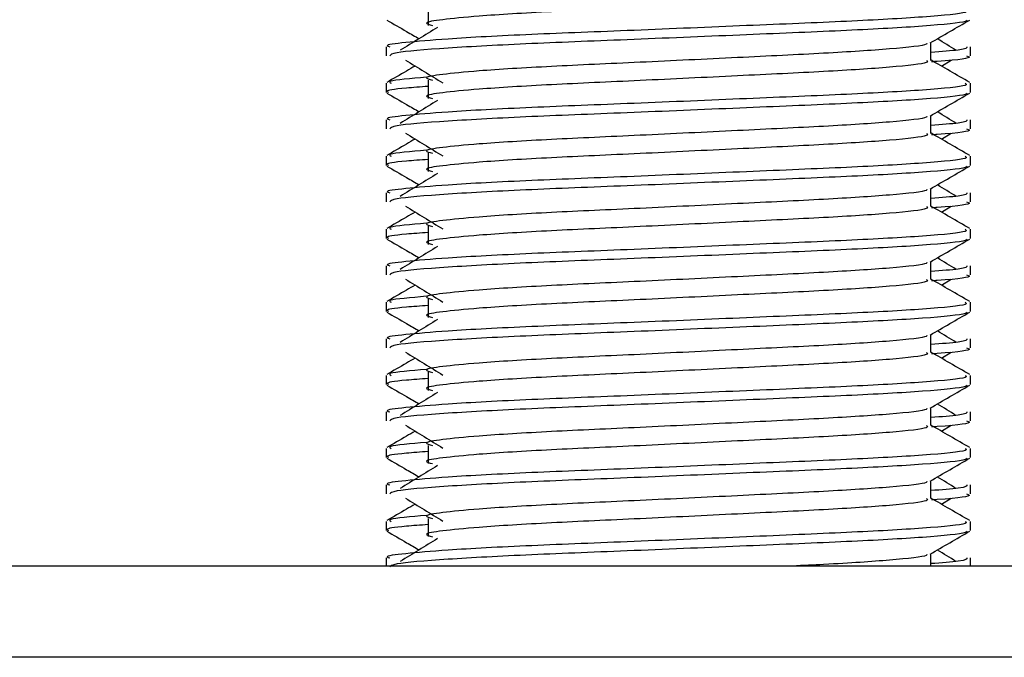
# Model space of a CAD drawing. Header units: millimetres. Extents: x 0 to 420, y 0 to 297.
# Tile 93 of 103: x 328.58 to 330.27, y 190.24 to 191.33. Entities that reach past the tile are written whole.
import ezdxf

# ---------------------------------------------------------------- set-up
doc = ezdxf.new("R2010")
doc.units = ezdxf.units.MM

msp = doc.modelspace()

# ---------------------------------------------------------------- linework, layer by layer
at = {"color": 7, "linetype": 'Continuous', "lineweight": 25}
for p, q in [((329.28046, 191.35517), (329.28046, 191.32373)), ((330.14614, 191.26364), (330.14614, 191.29431)), ((329.20804, 191.2871), (329.20804, 191.27142)), ((330.21422, 191.27142), (330.21422, 191.2871)), ((330.16428, 191.2538), (330.18111, 191.26411)), ((329.20804, 191.2242), (329.20804, 191.20851)), ((329.28046, 191.2294), (329.28046, 191.19796)), ((330.21422, 191.20851), (330.21422, 191.2242)), ((329.20804, 191.16133), (329.20804, 191.14565)), ((330.14614, 191.13787), (330.14614, 191.16853)), ((330.21422, 191.14565), (330.21422, 191.16133)), ((330.16428, 191.12802), (330.18111, 191.13833)), ((329.20804, 191.09843), (329.20804, 191.08274)), ((329.28046, 191.10363), (329.28046, 191.07218)), ((330.21422, 191.08274), (330.21422, 191.09843)), ((330.14614, 191.0121), (330.14614, 191.04276)), ((329.20804, 191.03556), (329.20804, 191.01988)), ((330.21422, 191.01988), (330.21422, 191.03556)), ((330.16428, 191.00225), (330.18111, 191.01256)), ((329.20804, 190.97265), (329.20804, 190.95697)), ((329.28046, 190.97786), (329.28046, 190.94641)), ((330.21422, 190.95697), (330.21422, 190.97265)), ((329.20804, 190.90979), (329.20804, 190.89411)), ((330.14614, 190.88633), (330.14614, 190.91699)), ((330.21422, 190.89411), (330.21422, 190.90979)), ((330.16428, 190.87648), (330.18111, 190.88679)), ((329.28046, 190.85208), (329.28046, 190.82064)), ((329.20804, 190.84688), (329.20804, 190.8312)), ((330.21422, 190.8312), (330.21422, 190.84688)), ((329.20804, 190.78402), (329.20804, 190.76834)), ((330.14614, 190.76056), (330.14614, 190.79122)), ((330.21422, 190.76834), (330.21422, 190.78402)), ((330.16428, 190.75071), (330.18111, 190.76102)), ((329.20804, 190.72111), (329.20804, 190.70543)), ((329.28046, 190.72631), (329.28046, 190.69487)), ((330.21422, 190.70543), (330.21422, 190.72111)), ((330.14614, 190.63479), (330.14614, 190.66545)), ((329.20804, 190.65824), (329.20804, 190.64257)), ((330.21422, 190.64257), (330.21422, 190.65824)), ((330.16428, 190.62494), (330.18111, 190.63525)), ((329.20804, 190.59534), (329.20804, 190.57966)), ((329.28046, 190.60054), (329.28046, 190.5691)), ((330.21422, 190.57966), (330.21422, 190.59534)), ((329.20804, 190.53247), (329.20804, 190.5168)), ((330.14614, 190.50901), (330.14614, 190.53968)), ((330.21422, 190.5168), (330.21422, 190.53247)), ((330.16428, 190.49917), (330.18111, 190.50948)), ((329.20804, 190.46957), (329.20804, 190.45389)), ((329.28046, 190.47477), (329.28046, 190.44333)), ((330.21422, 190.45389), (330.21422, 190.46957)), ((330.14614, 190.39268), (330.14614, 190.41391)), ((332.54098, 190.39268), (325.96943, 190.39268)), ((329.20804, 190.4067), (329.20804, 190.39268)), ((330.21422, 190.39268), (330.21422, 190.4067)), ((332.54098, 190.23547), (286.0056, 190.23547))]:
    msp.add_line(p, q, dxfattribs=at)
for points, knots in [([(330.13862, 191.38932), (330.14, 191.3881), (330.14413, 191.38444), (330.0829, 191.37742), (329.96808, 191.37008), (329.81376, 191.36276), (329.64579, 191.35446), (329.48682, 191.3475), (329.36931, 191.34036), (329.3016, 191.33354), (329.26999, 191.32851), (329.2823, 191.32513), (329.28778, 191.32362)], [0, 0, 0, 0, 0.059132, 0.1771634, 0.2920638, 0.4068492, 0.5248979, 0.6384095, 0.7547738, 0.8442256, 0.9306466, 1, 1, 1, 1]), ([(330.20551, 191.34997), (330.20707, 191.34876), (330.21179, 191.34512), (330.14105, 191.33811), (330.0083, 191.33078), (329.82983, 191.32346), (329.63552, 191.31515), (329.45186, 191.3082), (329.31533, 191.30106), (329.23886, 191.29422), (329.20391, 191.29011), (329.21236, 191.28767), (329.21433, 191.2871)], [0, 0, 0, 0, 0.0610772, 0.1845123, 0.3046768, 0.4247211, 0.5481742, 0.6668878, 0.7885815, 0.8821287, 0.9725098, 1, 1, 1, 1]), ([(329.20924, 191.33302), (329.22062, 191.32644), (329.23917, 191.3157), (329.25772, 191.30496), (329.2649, 191.30081)], [0, 0, 0, 0, 0.6131696, 1, 1, 1, 1]), ([(330.2082, 191.33294), (330.20782, 191.33216), (330.20621, 191.32891), (330.14121, 191.32239), (330.00826, 191.31506), (329.82979, 191.30774), (329.63571, 191.29943), (329.45118, 191.29248), (329.30597, 191.2847), (329.21845, 191.27728), (329.21571, 191.27315), (329.21457, 191.27142)], [0, 0, 0, 0, 0.0399117, 0.1661575, 0.2890582, 0.4118359, 0.5381002, 0.6595169, 0.7839817, 0.9096926, 1, 1, 1, 1]), ([(330.14478, 191.29352), (330.15615, 191.3001), (330.17889, 191.31327), (330.20164, 191.32644), (330.21302, 191.33302)], [0, 0, 0, 0, 0.4999356, 1, 1, 1, 1]), ([(329.29671, 191.3203), (329.28599, 191.31373), (329.26455, 191.3006), (329.24316, 191.28748), (329.23246, 191.28091)], [0, 0, 0, 0, 0.49999, 1, 1, 1, 1]), ([(330.13842, 191.29342), (330.13894, 191.29271), (330.14125, 191.28955), (330.08203, 191.28308), (329.96831, 191.27575), (329.8137, 191.26843), (329.64581, 191.26013), (329.48681, 191.25317), (329.36931, 191.24603), (329.3016, 191.23921), (329.26998, 191.23418), (329.28231, 191.23079), (329.2878, 191.22928)], [0, 0, 0, 0, 0.0351066, 0.1561349, 0.2739528, 0.3916527, 0.5126988, 0.6290926, 0.7484115, 0.8401345, 0.9287498, 1, 1, 1, 1]), ([(330.1898, 191.28091), (330.1791, 191.28748), (330.1683, 191.29411), (330.15748, 191.30074), (330.15737, 191.30081)], [0, 0, 0, 0, 0.9898318, 1, 1, 1, 1]), ([(330.20793, 191.2871), (330.20821, 191.28522), (330.20869, 191.28205), (330.1643, 191.27859), (330.14614, 191.27718)], [0, 0, 0, 0, 0.5906829, 1, 1, 1, 1]), ([(329.24115, 191.26411), (329.25187, 191.25754), (329.27331, 191.24441), (329.29471, 191.23128), (329.3054, 191.22471)], [0, 0, 0, 0, 0.50001135, 1, 1, 1, 1]), ([(330.13862, 191.26355), (330.14, 191.26233), (330.14413, 191.25867), (330.0829, 191.25165), (329.96808, 191.24431), (329.81376, 191.23699), (329.64579, 191.22869), (329.48682, 191.22173), (329.36931, 191.21459), (329.3016, 191.20776), (329.26999, 191.20274), (329.2823, 191.19936), (329.28778, 191.19785)], [0, 0, 0, 0, 0.059132, 0.1771634, 0.2920638, 0.4068492, 0.5248979, 0.6384095, 0.7547738, 0.8442256, 0.9306466, 1, 1, 1, 1]), ([(330.21326, 191.22545), (330.20189, 191.23203), (330.17951, 191.24498), (330.15714, 191.25793), (330.14614, 191.2643)], [0, 0, 0, 0, 0.5083681, 1, 1, 1, 1]), ([(330.20769, 191.27142), (330.20953, 191.27083), (330.21893, 191.26783), (330.19471, 191.26407), (330.15079, 191.26126), (330.14749, 191.26105)], [0, 0, 0, 0, 0.1837303, 0.9385556, 1, 1, 1, 1]), ([(329.25798, 191.2538), (329.25303, 191.25093), (329.2367, 191.24148), (329.22037, 191.23203), (329.209, 191.22545)], [0, 0, 0, 0, 0.3033381, 1, 1, 1, 1]), ([(330.20551, 191.2242), (330.20707, 191.22299), (330.21179, 191.21935), (330.14105, 191.21234), (330.0083, 191.205), (329.82983, 191.19769), (329.63552, 191.18938), (329.45186, 191.18243), (329.31533, 191.17529), (329.23886, 191.16845), (329.20391, 191.16434), (329.21236, 191.1619), (329.21433, 191.16133)], [0, 0, 0, 0, 0.0610772, 0.18451233, 0.30467677, 0.42472105, 0.54817425, 0.66688778, 0.78858149, 0.88212869, 0.97250981, 1, 1, 1, 1]), ([(329.27766, 191.2345), (329.25043, 191.23218), (329.2086, 191.22863), (329.21464, 191.22534), (329.21675, 191.2242)], [0, 0, 0, 0, 0.6510435, 1, 1, 1, 1]), ([(329.20924, 191.20725), (329.22062, 191.20067), (329.23917, 191.18993), (329.25772, 191.17919), (329.2649, 191.17503)], [0, 0, 0, 0, 0.6131696, 1, 1, 1, 1]), ([(329.28046, 191.21868), (329.26708, 191.2177), (329.22598, 191.21469), (329.20636, 191.2115), (329.21112, 191.20908), (329.21222, 191.20851)], [0, 0, 0, 0, 0.2705432, 0.831179, 1, 1, 1, 1]), ([(330.2082, 191.20716), (330.20782, 191.20638), (330.20621, 191.20314), (330.14121, 191.19662), (330.00826, 191.18928), (329.82979, 191.18196), (329.63571, 191.17366), (329.45118, 191.16671), (329.30597, 191.15892), (329.21845, 191.1515), (329.21571, 191.14738), (329.21457, 191.14565)], [0, 0, 0, 0, 0.0399117, 0.1661575, 0.2890582, 0.4118359, 0.5381002, 0.6595169, 0.7839817, 0.9096926, 1, 1, 1, 1]), ([(330.14478, 191.16775), (330.15615, 191.17433), (330.17889, 191.1875), (330.20164, 191.20067), (330.21302, 191.20725)], [0, 0, 0, 0, 0.4999356, 1, 1, 1, 1]), ([(329.29671, 191.19453), (329.28599, 191.18796), (329.26455, 191.17483), (329.24316, 191.1617), (329.23246, 191.15514)], [0, 0, 0, 0, 0.49999, 1, 1, 1, 1]), ([(330.1898, 191.15514), (330.1791, 191.1617), (330.1683, 191.16834), (330.15748, 191.17497), (330.15737, 191.17503)], [0, 0, 0, 0, 0.9898318, 1, 1, 1, 1]), ([(330.13842, 191.16765), (330.13894, 191.16694), (330.14125, 191.16378), (330.08203, 191.15731), (329.96831, 191.14998), (329.8137, 191.14266), (329.64581, 191.13436), (329.48681, 191.1274), (329.36931, 191.12026), (329.3016, 191.11344), (329.26998, 191.10841), (329.28231, 191.10502), (329.2878, 191.10351)], [0, 0, 0, 0, 0.0351066, 0.1561349, 0.2739528, 0.3916527, 0.5126988, 0.6290926, 0.7484115, 0.8401345, 0.9287498, 1, 1, 1, 1]), ([(330.20793, 191.16133), (330.20821, 191.15945), (330.20869, 191.15628), (330.1643, 191.15282), (330.14614, 191.1514)], [0, 0, 0, 0, 0.5906829, 1, 1, 1, 1]), ([(329.24115, 191.13833), (329.25187, 191.13177), (329.27331, 191.11864), (329.29471, 191.10551), (329.3054, 191.09894)], [0, 0, 0, 0, 0.5000113, 1, 1, 1, 1]), ([(330.13862, 191.13778), (330.14, 191.13656), (330.14413, 191.1329), (330.0829, 191.12588), (329.96808, 191.11854), (329.81376, 191.11122), (329.64579, 191.10292), (329.48682, 191.09596), (329.36931, 191.08882), (329.3016, 191.08199), (329.26999, 191.07697), (329.2823, 191.07358), (329.28778, 191.07208)], [0, 0, 0, 0, 0.059132, 0.1771634, 0.2920638, 0.4068492, 0.5248979, 0.6384095, 0.7547738, 0.8442256, 0.9306466, 1, 1, 1, 1]), ([(330.21326, 191.09968), (330.20189, 191.10626), (330.17951, 191.11921), (330.15714, 191.13216), (330.14614, 191.13853)], [0, 0, 0, 0, 0.5083681, 1, 1, 1, 1]), ([(330.20769, 191.14565), (330.20953, 191.14506), (330.21893, 191.14205), (330.19471, 191.1383), (330.15079, 191.13549), (330.14749, 191.13528)], [0, 0, 0, 0, 0.1837303, 0.9385556, 1, 1, 1, 1]), ([(329.25798, 191.12802), (329.25303, 191.12516), (329.2367, 191.11571), (329.22037, 191.10626), (329.209, 191.09968)], [0, 0, 0, 0, 0.3033381, 1, 1, 1, 1]), ([(329.27766, 191.10873), (329.25043, 191.10641), (329.2086, 191.10285), (329.21464, 191.09957), (329.21675, 191.09843)], [0, 0, 0, 0, 0.6510435, 1, 1, 1, 1]), ([(330.20551, 191.09843), (330.20707, 191.09722), (330.21179, 191.09358), (330.14105, 191.08657), (330.0083, 191.07923), (329.82983, 191.07192), (329.63552, 191.06361), (329.45186, 191.05666), (329.31533, 191.04952), (329.23886, 191.04268), (329.20391, 191.03857), (329.21236, 191.03613), (329.21433, 191.03556)], [0, 0, 0, 0, 0.0610772, 0.18451233, 0.30467677, 0.42472105, 0.54817425, 0.66688778, 0.78858149, 0.88212869, 0.97250981, 1, 1, 1, 1]), ([(329.28046, 191.09291), (329.26708, 191.09193), (329.22598, 191.08892), (329.20636, 191.08573), (329.21112, 191.0833), (329.21222, 191.08274)], [0, 0, 0, 0, 0.2705432, 0.831179, 1, 1, 1, 1]), ([(329.20924, 191.08148), (329.22062, 191.0749), (329.23917, 191.06416), (329.25772, 191.05342), (329.2649, 191.04926)], [0, 0, 0, 0, 0.6131696, 1, 1, 1, 1]), ([(330.2082, 191.08139), (330.20782, 191.08061), (330.20621, 191.07737), (330.14121, 191.07085), (330.00826, 191.06351), (329.82979, 191.05619), (329.63571, 191.04789), (329.45118, 191.04094), (329.30597, 191.03315), (329.21845, 191.02573), (329.21571, 191.02161), (329.21457, 191.01988)], [0, 0, 0, 0, 0.03991172, 0.16615754, 0.28905819, 0.41183595, 0.53810024, 0.65951695, 0.7839817, 0.90969264, 1, 1, 1, 1]), ([(330.14478, 191.04198), (330.15615, 191.04856), (330.17889, 191.06173), (330.20164, 191.0749), (330.21302, 191.08148)], [0, 0, 0, 0, 0.4999356, 1, 1, 1, 1]), ([(329.29671, 191.06875), (329.28599, 191.06219), (329.26455, 191.04906), (329.24316, 191.03593), (329.23246, 191.02937)], [0, 0, 0, 0, 0.49999, 1, 1, 1, 1]), ([(330.13842, 191.04188), (330.13894, 191.04117), (330.14125, 191.03801), (330.08203, 191.03153), (329.96831, 191.02421), (329.8137, 191.01689), (329.64581, 191.00859), (329.48681, 191.00163), (329.36931, 190.99449), (329.3016, 190.98766), (329.26998, 190.98264), (329.28231, 190.97925), (329.2878, 190.97774)], [0, 0, 0, 0, 0.0351066, 0.1561349, 0.2739528, 0.3916527, 0.5126988, 0.6290926, 0.7484115, 0.8401345, 0.9287498, 1, 1, 1, 1]), ([(330.1898, 191.02937), (330.1791, 191.03593), (330.1683, 191.04256), (330.15748, 191.0492), (330.15737, 191.04926)], [0, 0, 0, 0, 0.9898318, 1, 1, 1, 1]), ([(330.20793, 191.03556), (330.20821, 191.03368), (330.20869, 191.0305), (330.1643, 191.02705), (330.14614, 191.02563)], [0, 0, 0, 0, 0.5906829, 1, 1, 1, 1]), ([(330.20769, 191.01988), (330.20953, 191.01929), (330.21893, 191.01628), (330.19471, 191.01253), (330.15079, 191.00972), (330.14749, 191.0095)], [0, 0, 0, 0, 0.1837303, 0.9385556, 1, 1, 1, 1]), ([(329.25798, 191.00225), (329.25303, 190.99939), (329.2367, 190.98994), (329.22037, 190.98049), (329.209, 190.97391)], [0, 0, 0, 0, 0.3033381, 1, 1, 1, 1]), ([(329.24115, 191.01256), (329.25187, 191.006), (329.27331, 190.99287), (329.29471, 190.97974), (329.3054, 190.97317)], [0, 0, 0, 0, 0.5000113, 1, 1, 1, 1]), ([(330.13862, 191.012), (330.14, 191.01078), (330.14413, 191.00713), (330.0829, 191.0001), (329.96808, 190.99277), (329.81376, 190.98545), (329.64579, 190.97714), (329.48682, 190.97019), (329.36931, 190.96305), (329.3016, 190.95622), (329.26999, 190.9512), (329.2823, 190.94781), (329.28778, 190.9463)], [0, 0, 0, 0, 0.059132, 0.1771634, 0.2920638, 0.4068492, 0.5248979, 0.6384095, 0.7547738, 0.8442256, 0.9306466, 1, 1, 1, 1]), ([(330.21326, 190.97391), (330.20189, 190.98049), (330.17951, 190.99344), (330.15714, 191.00639), (330.14614, 191.01275)], [0, 0, 0, 0, 0.5083681, 1, 1, 1, 1]), ([(330.20551, 190.97265), (330.20707, 190.97145), (330.21179, 190.96781), (330.14105, 190.9608), (330.0083, 190.95346), (329.82983, 190.94614), (329.63552, 190.93784), (329.45186, 190.93088), (329.31533, 190.92375), (329.23886, 190.91691), (329.20391, 190.9128), (329.21236, 190.91036), (329.21433, 190.90979)], [0, 0, 0, 0, 0.0610772, 0.18451233, 0.30467677, 0.42472105, 0.54817425, 0.66688778, 0.78858149, 0.88212869, 0.97250981, 1, 1, 1, 1]), ([(329.27766, 190.98296), (329.25043, 190.98064), (329.2086, 190.97708), (329.21464, 190.9738), (329.21675, 190.97265)], [0, 0, 0, 0, 0.6510435, 1, 1, 1, 1]), ([(329.20924, 190.95571), (329.22062, 190.94912), (329.23917, 190.93839), (329.25772, 190.92765), (329.2649, 190.92349)], [0, 0, 0, 0, 0.6131696, 1, 1, 1, 1]), ([(329.28046, 190.96714), (329.26708, 190.96616), (329.22598, 190.96315), (329.20636, 190.95996), (329.21112, 190.95753), (329.21222, 190.95697)], [0, 0, 0, 0, 0.2705432, 0.831179, 1, 1, 1, 1]), ([(330.2082, 190.95562), (330.20782, 190.95484), (330.20621, 190.95159), (330.14121, 190.94507), (330.00826, 190.93774), (329.82979, 190.93042), (329.63571, 190.92212), (329.45118, 190.91517), (329.30597, 190.90738), (329.21845, 190.89996), (329.21571, 190.89583), (329.21457, 190.89411)], [0, 0, 0, 0, 0.03991172, 0.16615754, 0.28905819, 0.41183595, 0.53810024, 0.65951695, 0.7839817, 0.90969264, 1, 1, 1, 1]), ([(330.14478, 190.9162), (330.15615, 190.92279), (330.17889, 190.93596), (330.20164, 190.94912), (330.21302, 190.95571)], [0, 0, 0, 0, 0.4999356, 1, 1, 1, 1]), ([(329.29671, 190.94298), (329.28599, 190.93642), (329.26455, 190.92329), (329.24316, 190.91016), (329.23246, 190.9036)], [0, 0, 0, 0, 0.49999, 1, 1, 1, 1]), ([(330.1898, 190.9036), (330.1791, 190.91016), (330.1683, 190.91679), (330.15748, 190.92342), (330.15737, 190.92349)], [0, 0, 0, 0, 0.9898318, 1, 1, 1, 1]), ([(330.13842, 190.91611), (330.13894, 190.9154), (330.14125, 190.91224), (330.08203, 190.90576), (329.96831, 190.89844), (329.8137, 190.89112), (329.64581, 190.88282), (329.48681, 190.87586), (329.36931, 190.86872), (329.3016, 190.86189), (329.26998, 190.85687), (329.28231, 190.85348), (329.2878, 190.85197)], [0, 0, 0, 0, 0.0351066, 0.1561349, 0.2739528, 0.3916527, 0.5126988, 0.6290926, 0.7484115, 0.8401345, 0.9287498, 1, 1, 1, 1]), ([(330.20793, 190.90979), (330.20821, 190.90791), (330.20869, 190.90473), (330.1643, 190.90128), (330.14614, 190.89986)], [0, 0, 0, 0, 0.5906829, 1, 1, 1, 1]), ([(329.24115, 190.88679), (329.25187, 190.88023), (329.27331, 190.8671), (329.29471, 190.85397), (329.3054, 190.8474)], [0, 0, 0, 0, 0.5000113, 1, 1, 1, 1]), ([(330.13862, 190.88623), (330.14, 190.88501), (330.14413, 190.88136), (330.0829, 190.87433), (329.96808, 190.86699), (329.81376, 190.85968), (329.64579, 190.85137), (329.48682, 190.84442), (329.36931, 190.83728), (329.3016, 190.83045), (329.26999, 190.82543), (329.2823, 190.82204), (329.28778, 190.82053)], [0, 0, 0, 0, 0.059132, 0.1771634, 0.2920638, 0.4068492, 0.5248979, 0.6384095, 0.7547738, 0.8442256, 0.9306466, 1, 1, 1, 1]), ([(330.21326, 190.84814), (330.20189, 190.85472), (330.17951, 190.86766), (330.15714, 190.88062), (330.14614, 190.88698)], [0, 0, 0, 0, 0.5083681, 1, 1, 1, 1]), ([(330.20769, 190.89411), (330.20953, 190.89352), (330.21893, 190.89051), (330.19471, 190.88676), (330.15079, 190.88395), (330.14749, 190.88373)], [0, 0, 0, 0, 0.1837303, 0.9385556, 1, 1, 1, 1]), ([(329.25798, 190.87648), (329.25303, 190.87362), (329.2367, 190.86417), (329.22037, 190.85472), (329.209, 190.84814)], [0, 0, 0, 0, 0.3033381, 1, 1, 1, 1]), ([(329.27766, 190.85719), (329.25043, 190.85487), (329.2086, 190.85131), (329.21464, 190.84803), (329.21675, 190.84688)], [0, 0, 0, 0, 0.6510435, 1, 1, 1, 1]), ([(330.20551, 190.84688), (330.20707, 190.84568), (330.21179, 190.84204), (330.14105, 190.83503), (330.0083, 190.82769), (329.82983, 190.82037), (329.63552, 190.81207), (329.45186, 190.80511), (329.31533, 190.79798), (329.23886, 190.79114), (329.20391, 190.78703), (329.21236, 190.78458), (329.21433, 190.78402)], [0, 0, 0, 0, 0.0610772, 0.1845123, 0.3046768, 0.4247211, 0.5481742, 0.6668878, 0.7885815, 0.8821287, 0.9725098, 1, 1, 1, 1]), ([(329.28046, 190.84136), (329.26708, 190.84039), (329.22598, 190.83738), (329.20636, 190.83419), (329.21112, 190.83176), (329.21222, 190.8312)], [0, 0, 0, 0, 0.2705432, 0.831179, 1, 1, 1, 1]), ([(329.20924, 190.82994), (329.22062, 190.82335), (329.23917, 190.81262), (329.25772, 190.80188), (329.2649, 190.79772)], [0, 0, 0, 0, 0.6131696, 1, 1, 1, 1]), ([(330.2082, 190.82985), (330.20782, 190.82907), (330.20621, 190.82582), (330.14121, 190.8193), (330.00826, 190.81197), (329.82979, 190.80465), (329.63571, 190.79635), (329.45118, 190.7894), (329.30597, 190.78161), (329.21845, 190.77419), (329.21571, 190.77006), (329.21457, 190.76834)], [0, 0, 0, 0, 0.0399117, 0.1661575, 0.2890582, 0.4118359, 0.5381002, 0.6595169, 0.7839817, 0.9096926, 1, 1, 1, 1]), ([(329.29671, 190.81721), (329.28599, 190.81065), (329.26455, 190.79752), (329.24316, 190.78439), (329.23246, 190.77783)], [0, 0, 0, 0, 0.49999, 1, 1, 1, 1]), ([(330.14478, 190.79043), (330.15615, 190.79702), (330.17889, 190.81019), (330.20164, 190.82335), (330.21302, 190.82994)], [0, 0, 0, 0, 0.4999356, 1, 1, 1, 1]), ([(330.13842, 190.79034), (330.13894, 190.78963), (330.14125, 190.78647), (330.08203, 190.77999), (329.96831, 190.77267), (329.8137, 190.76535), (329.64581, 190.75705), (329.48681, 190.75009), (329.36931, 190.74295), (329.3016, 190.73612), (329.26998, 190.7311), (329.28231, 190.72771), (329.2878, 190.7262)], [0, 0, 0, 0, 0.0351066, 0.1561349, 0.2739528, 0.3916527, 0.5126988, 0.6290926, 0.7484115, 0.8401345, 0.9287498, 1, 1, 1, 1]), ([(330.20793, 190.78402), (330.20821, 190.78214), (330.20869, 190.77896), (330.1643, 190.7755), (330.14614, 190.77409)], [0, 0, 0, 0, 0.5906829, 1, 1, 1, 1]), ([(330.1898, 190.77783), (330.1791, 190.78439), (330.1683, 190.79102), (330.15748, 190.79765), (330.15737, 190.79772)], [0, 0, 0, 0, 0.98983176, 1, 1, 1, 1]), ([(330.20769, 190.76834), (330.20953, 190.76775), (330.21893, 190.76474), (330.19471, 190.76099), (330.15079, 190.75817), (330.14749, 190.75796)], [0, 0, 0, 0, 0.1837303, 0.9385556, 1, 1, 1, 1]), ([(329.25798, 190.75071), (329.25303, 190.74784), (329.2367, 190.73839), (329.22037, 190.72895), (329.209, 190.72237)], [0, 0, 0, 0, 0.3033381, 1, 1, 1, 1]), ([(329.24115, 190.76102), (329.25187, 190.75446), (329.27331, 190.74133), (329.29471, 190.72819), (329.3054, 190.72163)], [0, 0, 0, 0, 0.5000113, 1, 1, 1, 1]), ([(330.13862, 190.76046), (330.14, 190.75924), (330.14413, 190.75559), (330.0829, 190.74856), (329.96808, 190.74122), (329.81376, 190.7339), (329.64579, 190.7256), (329.48682, 190.71865), (329.36931, 190.71151), (329.3016, 190.70468), (329.26999, 190.69966), (329.2823, 190.69627), (329.28778, 190.69476)], [0, 0, 0, 0, 0.059132, 0.1771634, 0.2920638, 0.4068492, 0.5248979, 0.6384095, 0.7547738, 0.8442256, 0.9306466, 1, 1, 1, 1]), ([(330.21326, 190.72237), (330.20189, 190.72895), (330.17951, 190.74189), (330.15714, 190.75484), (330.14614, 190.76121)], [0, 0, 0, 0, 0.5083681, 1, 1, 1, 1]), ([(329.27766, 190.73142), (329.25043, 190.7291), (329.2086, 190.72554), (329.21464, 190.72226), (329.21675, 190.72111)], [0, 0, 0, 0, 0.6510435, 1, 1, 1, 1]), ([(330.20551, 190.72111), (330.20707, 190.71991), (330.21179, 190.71627), (330.14105, 190.70926), (330.0083, 190.70192), (329.82983, 190.6946), (329.63552, 190.6863), (329.45186, 190.67934), (329.31533, 190.6722), (329.23886, 190.66537), (329.20391, 190.66125), (329.21236, 190.65881), (329.21433, 190.65824)], [0, 0, 0, 0, 0.0610772, 0.18451233, 0.30467677, 0.42472105, 0.54817425, 0.66688778, 0.78858149, 0.88212869, 0.97250981, 1, 1, 1, 1]), ([(329.28046, 190.71559), (329.26708, 190.71461), (329.22598, 190.71161), (329.20636, 190.70842), (329.21112, 190.70599), (329.21222, 190.70543)], [0, 0, 0, 0, 0.2705432, 0.831179, 1, 1, 1, 1]), ([(329.20924, 190.70416), (329.22062, 190.69758), (329.23917, 190.68685), (329.25772, 190.6761), (329.2649, 190.67195)], [0, 0, 0, 0, 0.6131696, 1, 1, 1, 1]), ([(330.2082, 190.70408), (330.20782, 190.7033), (330.20621, 190.70005), (330.14121, 190.69353), (330.00826, 190.6862), (329.82979, 190.67888), (329.63571, 190.67058), (329.45118, 190.66362), (329.30597, 190.65584), (329.21845, 190.64842), (329.21571, 190.64429), (329.21457, 190.64257)], [0, 0, 0, 0, 0.0399117, 0.1661575, 0.2890582, 0.4118359, 0.5381002, 0.6595169, 0.7839817, 0.9096926, 1, 1, 1, 1]), ([(330.14478, 190.66466), (330.15615, 190.67125), (330.17889, 190.68442), (330.20164, 190.69758), (330.21302, 190.70416)], [0, 0, 0, 0, 0.4999356, 1, 1, 1, 1]), ([(329.29671, 190.69144), (329.28599, 190.68488), (329.26455, 190.67175), (329.24316, 190.65862), (329.23246, 190.65205)], [0, 0, 0, 0, 0.49999, 1, 1, 1, 1]), ([(330.13842, 190.66456), (330.13894, 190.66385), (330.14125, 190.66069), (330.08203, 190.65422), (329.96831, 190.6469), (329.8137, 190.63958), (329.64581, 190.63127), (329.48681, 190.62432), (329.36931, 190.61718), (329.3016, 190.61035), (329.26998, 190.60533), (329.28231, 190.60194), (329.2878, 190.60042)], [0, 0, 0, 0, 0.0351066, 0.1561349, 0.2739528, 0.3916527, 0.5126988, 0.6290926, 0.7484115, 0.8401345, 0.9287498, 1, 1, 1, 1]), ([(330.1898, 190.65205), (330.1791, 190.65862), (330.1683, 190.66525), (330.15748, 190.67188), (330.15737, 190.67195)], [0, 0, 0, 0, 0.98983176, 1, 1, 1, 1]), ([(330.20793, 190.65824), (330.20821, 190.65637), (330.20869, 190.65319), (330.1643, 190.64973), (330.14614, 190.64832)], [0, 0, 0, 0, 0.5906829, 1, 1, 1, 1]), ([(329.24115, 190.63525), (329.25187, 190.62868), (329.27331, 190.61555), (329.29471, 190.60242), (329.3054, 190.59586)], [0, 0, 0, 0, 0.50001135, 1, 1, 1, 1]), ([(330.13862, 190.63469), (330.14, 190.63347), (330.14413, 190.62982), (330.0829, 190.62279), (329.96808, 190.61545), (329.81376, 190.60813), (329.64579, 190.59983), (329.48682, 190.59287), (329.36931, 190.58573), (329.3016, 190.57891), (329.26999, 190.57389), (329.2823, 190.5705), (329.28778, 190.56899)], [0, 0, 0, 0, 0.059132, 0.1771634, 0.2920638, 0.4068492, 0.5248979, 0.6384095, 0.7547738, 0.8442256, 0.9306466, 1, 1, 1, 1]), ([(330.21326, 190.5966), (330.20189, 190.60318), (330.17951, 190.61612), (330.15714, 190.62907), (330.14614, 190.63544)], [0, 0, 0, 0, 0.50836813, 1, 1, 1, 1]), ([(330.20769, 190.64257), (330.20953, 190.64198), (330.21893, 190.63897), (330.19471, 190.63522), (330.15079, 190.6324), (330.14749, 190.63219)], [0, 0, 0, 0, 0.1837303, 0.9385556, 1, 1, 1, 1]), ([(329.25798, 190.62494), (329.25303, 190.62207), (329.2367, 190.61262), (329.22037, 190.60318), (329.209, 190.5966)], [0, 0, 0, 0, 0.30333814, 1, 1, 1, 1]), ([(330.20551, 190.59534), (330.20707, 190.59414), (330.21179, 190.5905), (330.14105, 190.58349), (330.0083, 190.57615), (329.82983, 190.56883), (329.63552, 190.56053), (329.45186, 190.55357), (329.31533, 190.54643), (329.23886, 190.5396), (329.20391, 190.53548), (329.21236, 190.53304), (329.21433, 190.53247)], [0, 0, 0, 0, 0.0610772, 0.1845123, 0.3046768, 0.4247211, 0.5481742, 0.6668878, 0.7885815, 0.8821287, 0.9725098, 1, 1, 1, 1]), ([(329.27766, 190.60565), (329.25043, 190.60333), (329.2086, 190.59977), (329.21464, 190.59649), (329.21675, 190.59534)], [0, 0, 0, 0, 0.6510435, 1, 1, 1, 1]), ([(329.20924, 190.57839), (329.22062, 190.57181), (329.23917, 190.56107), (329.25772, 190.55033), (329.2649, 190.54618)], [0, 0, 0, 0, 0.6131696, 1, 1, 1, 1]), ([(329.28046, 190.58982), (329.26708, 190.58884), (329.22598, 190.58584), (329.20636, 190.58265), (329.21112, 190.58022), (329.21222, 190.57966)], [0, 0, 0, 0, 0.2705432, 0.831179, 1, 1, 1, 1]), ([(330.2082, 190.57831), (330.20782, 190.57753), (330.20621, 190.57428), (330.14121, 190.56776), (330.00826, 190.56043), (329.82979, 190.55311), (329.63571, 190.5448), (329.45118, 190.53785), (329.30597, 190.53007), (329.21845, 190.52265), (329.21571, 190.51852), (329.21457, 190.5168)], [0, 0, 0, 0, 0.0399117, 0.1661575, 0.2890582, 0.4118359, 0.5381002, 0.6595169, 0.7839817, 0.9096926, 1, 1, 1, 1]), ([(330.14478, 190.53889), (330.15615, 190.54547), (330.17889, 190.55865), (330.20164, 190.57181), (330.21302, 190.57839)], [0, 0, 0, 0, 0.4999356, 1, 1, 1, 1]), ([(329.29671, 190.56567), (329.28599, 190.5591), (329.26455, 190.54598), (329.24316, 190.53285), (329.23246, 190.52628)], [0, 0, 0, 0, 0.49999, 1, 1, 1, 1]), ([(330.1898, 190.52628), (330.1791, 190.53285), (330.1683, 190.53948), (330.15748, 190.54611), (330.15737, 190.54618)], [0, 0, 0, 0, 0.9898318, 1, 1, 1, 1]), ([(330.13842, 190.53879), (330.13894, 190.53808), (330.14125, 190.53492), (330.08203, 190.52845), (329.96831, 190.52113), (329.8137, 190.5138), (329.64581, 190.5055), (329.48681, 190.49855), (329.36931, 190.49141), (329.3016, 190.48458), (329.26998, 190.47956), (329.28231, 190.47616), (329.2878, 190.47465)], [0, 0, 0, 0, 0.0351066, 0.1561349, 0.2739528, 0.3916527, 0.5126988, 0.6290926, 0.7484115, 0.8401345, 0.9287498, 1, 1, 1, 1]), ([(330.20793, 190.53247), (330.20821, 190.5306), (330.20869, 190.52742), (330.1643, 190.52396), (330.14614, 190.52255)], [0, 0, 0, 0, 0.5906829, 1, 1, 1, 1]), ([(330.20769, 190.5168), (330.20953, 190.51621), (330.21893, 190.5132), (330.19471, 190.50944), (330.15079, 190.50663), (330.14749, 190.50642)], [0, 0, 0, 0, 0.1837303, 0.9385556, 1, 1, 1, 1]), ([(329.25798, 190.49917), (329.25303, 190.4963), (329.2367, 190.48685), (329.22037, 190.47741), (329.209, 190.47082)], [0, 0, 0, 0, 0.3033381, 1, 1, 1, 1]), ([(329.24115, 190.50948), (329.25187, 190.50291), (329.27331, 190.48978), (329.29471, 190.47665), (329.3054, 190.47009)], [0, 0, 0, 0, 0.5000113, 1, 1, 1, 1]), ([(330.13862, 190.50892), (330.14, 190.5077), (330.14413, 190.50404), (330.0829, 190.49702), (329.96808, 190.48968), (329.81376, 190.48236), (329.64579, 190.47406), (329.48682, 190.4671), (329.36931, 190.45996), (329.3016, 190.45314), (329.26999, 190.44812), (329.2823, 190.44473), (329.28778, 190.44322)], [0, 0, 0, 0, 0.05913196, 0.17716337, 0.29206379, 0.4068492, 0.5248979, 0.63840949, 0.75477382, 0.84422556, 0.93064656, 1, 1, 1, 1]), ([(330.21326, 190.47082), (330.20189, 190.47741), (330.17951, 190.49035), (330.15714, 190.5033), (330.14614, 190.50967)], [0, 0, 0, 0, 0.5083681, 1, 1, 1, 1]), ([(329.27766, 190.47987), (329.25043, 190.47756), (329.2086, 190.474), (329.21464, 190.47071), (329.21675, 190.46957)], [0, 0, 0, 0, 0.6510435, 1, 1, 1, 1]), ([(330.20551, 190.46957), (330.20707, 190.46836), (330.21179, 190.46472), (330.14105, 190.45772), (330.0083, 190.45038), (329.82983, 190.44306), (329.63552, 190.43476), (329.45186, 190.4278), (329.31533, 190.42066), (329.23886, 190.41383), (329.20391, 190.40971), (329.21236, 190.40727), (329.21433, 190.4067)], [0, 0, 0, 0, 0.0610772, 0.1845123, 0.3046768, 0.4247211, 0.5481742, 0.6668878, 0.7885815, 0.8821287, 0.9725098, 1, 1, 1, 1]), ([(329.28046, 190.46405), (329.26708, 190.46307), (329.22598, 190.46006), (329.20636, 190.45687), (329.21112, 190.45445), (329.21222, 190.45389)], [0, 0, 0, 0, 0.2705432, 0.831179, 1, 1, 1, 1]), ([(329.20924, 190.45262), (329.22062, 190.44604), (329.23917, 190.4353), (329.25772, 190.42456), (329.2649, 190.42041)], [0, 0, 0, 0, 0.6131696, 1, 1, 1, 1]), ([(330.2082, 190.45254), (330.20782, 190.45176), (330.20621, 190.44851), (330.14121, 190.44199), (330.00826, 190.43466), (329.82979, 190.42734), (329.63571, 190.41903), (329.45118, 190.41208), (329.30597, 190.4043), (329.21845, 190.39688), (329.21571, 190.39275), (329.21457, 190.39102)], [0, 0, 0, 0, 0.03991172, 0.16615754, 0.28905819, 0.41183595, 0.53810024, 0.65951695, 0.7839817, 0.90969264, 1, 1, 1, 1]), ([(330.14478, 190.41312), (330.15615, 190.4197), (330.17889, 190.43287), (330.20164, 190.44604), (330.21302, 190.45262)], [0, 0, 0, 0, 0.4999356, 1, 1, 1, 1]), ([(329.29671, 190.4399), (329.28599, 190.43333), (329.26455, 190.4202), (329.24316, 190.40708), (329.23246, 190.40051)], [0, 0, 0, 0, 0.49999, 1, 1, 1, 1]), ([(330.13842, 190.41302), (330.13896, 190.41231), (330.14133, 190.40915), (330.08076, 190.40266), (329.99557, 190.39695), (329.92629, 190.39357), (329.90794, 190.39268)], [0, 0, 0, 0, 0.1109658, 0.4935152, 0.8659168, 1, 1, 1, 1]), ([(330.1898, 190.40051), (330.1791, 190.40708), (330.1683, 190.41371), (330.15748, 190.42034), (330.15737, 190.42041)], [0, 0, 0, 0, 0.9898318, 1, 1, 1, 1]), ([(330.20793, 190.4067), (330.20821, 190.40482), (330.20869, 190.40165), (330.1643, 190.39819), (330.14614, 190.39678)], [0, 0, 0, 0, 0.5906829, 1, 1, 1, 1])]:
    msp.add_open_spline(points, degree=3, knots=knots, dxfattribs=at)

doc.saveas('drawing.dxf')
